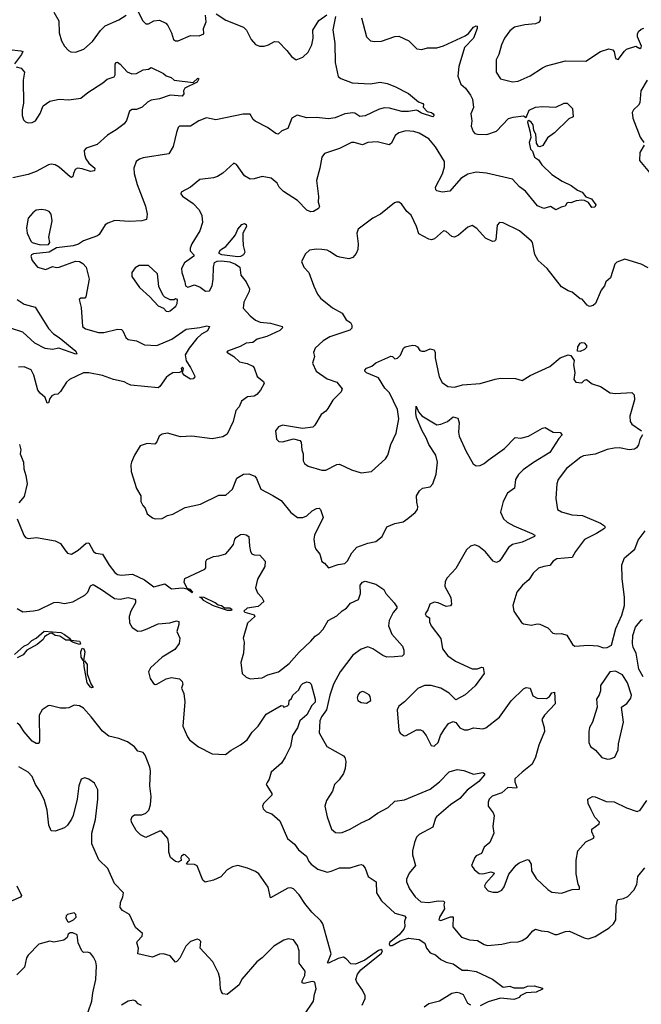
# Model space of a CAD drawing. Extents: x 1954683 to 2060285, y 904798 to 1016299.
# Tile 187 of 256: x 1978803 to 1983396, y 958671 to 965941. Entities that reach past the tile are written whole.
import ezdxf

# ---------------------------------------------------------------- set-up
doc = ezdxf.new("R2010")
doc.units = 0

msp = doc.modelspace()

# ---------------------------------------------------------------- linework, layer by layer
at = {"layer": '0CON10XD'}
for points in [[(1981136, 965965), (1981117.3, 965867.3), (1981130.6, 965765), (1981134.3, 965624.3), (1981155, 965522.5), (1981175, 965506.7), (1981260, 965475), (1981392.1, 965467.9), (1981465, 965480.8), (1981519.1, 965469.1), (1981575, 965447.1), (1981675, 965396.9), (1981748.8, 965335), (1981782.5, 965322.5), (1981787.5, 965315), (1981784.5, 965294.5), (1981814.4, 965264.4), (1981845, 965256.7), (1981856.9, 965245), (1981864, 965235), (1981855, 965224.4), (1981771.6, 965251.6), (1981745, 965267.5), (1981735, 965273.8), (1981675, 965263.1), (1981627.2, 965262.8), (1981535, 965287.5), (1981495, 965291.2), (1981455, 965279.1), (1981355, 965231.3), (1981315, 965227.3), (1981280, 965250), (1981263.1, 965253.1), (1981205, 965246.4), (1981132.5, 965217.5), (1981085, 965209.8), (1980995, 965219.5), (1980925, 965217.2), (1980853.7, 965236.3), (1980812.5, 965215), (1980785, 965137.5), (1980740.3, 965119.7), (1980713.6, 965096.4), (1980695, 965102), (1980635, 965145.7), (1980542.1, 965192.1), (1980527.5, 965205), (1980505, 965243.3), (1980455, 965242.9), (1980251.1, 965201.1), (1980184.1, 965215.9), (1980125.8, 965195), (1980065, 965155.7), (1979984.3, 965155.7), (1979974.4, 965145.6), (1979960.7, 965109.3), (1979936.9, 965005), (1979905, 964950.8), (1979715, 964920.6), (1979688.1, 964911.9), (1979663.8, 964895), (1979646, 964845), (1979648.5, 964805), (1979670, 964725), (1979733.1, 964565), (1979744.3, 964505), (1979740, 964465), (1979705, 964456.2), (1979615, 964452), (1979505, 964457.5), (1979455, 964440), (1979435, 964426.7), (1979390, 964355), (1979376.7, 964345), (1979275, 964308), (1979237.5, 964285), (1979198.9, 964271.1), (1979075, 964256), (1979020, 964225), (1978905, 964212.2), (1978890, 964205), (1978886, 964195), (1978895, 964162.5), (1978935, 964113.8), (1978995, 964095.6), (1979045, 964118.5), (1979075, 964111.4), (1979095.6, 964114.4), (1979215, 964158), (1979245, 964156), (1979270.3, 964140.3), (1979294.3, 964114.3), (1979316.7, 964025), (1979292.5, 963895), (1979285, 963886), (1979255.5, 963884.5), (1979243.5, 963875), (1979256, 963815), (1979268, 963675), (1979289.1, 963659.1), (1979385, 963630.6), (1979425, 963631.9), (1979525, 963655.6), (1979554.3, 963654.3), (1979566, 963645), (1979586.2, 963595), (1979605, 963580)], [(1979055, 965997.5), (1979092.1, 965932.1), (1979095.8, 965845), (1979112, 965785), (1979135, 965746.7), (1979164.1, 965714.1), (1979180, 965705), (1979215, 965701.2), (1979277.3, 965722.7), (1979340.9, 965779.1), (1979398.9, 965861.1), (1979434.5, 965895.5), (1979535, 965939.2), (1979590.8, 965975)], [(1979677, 966007), (1979711.2, 965935), (1979735, 965910), (1979755, 965910), (1979793.9, 965933.9), (1979835, 965938.1), (1979882, 965915), (1979897.4, 965897.4), (1979924.3, 965844.3), (1979940, 965795), (1979955, 965784), (1979975, 965784.2), (1980065, 965823.8), (1980128.3, 965821.7), (1980162.5, 965837.5), (1980161.2, 965875), (1980180.6, 965925), (1980175.5, 965975)], [(1980253.3, 965983.3), (1980325, 965938.4), (1980456.9, 965885), (1980479.4, 965865), (1980512.2, 965795), (1980545, 965757.1), (1980575, 965746.9), (1980610, 965745), (1980641.2, 965755), (1980685, 965780), (1980715, 965777.5), (1980776.7, 965715), (1980810.5, 965670.5), (1980845, 965643.8), (1980895, 965665.6), (1980935, 965701.9), (1980962.5, 965755), (1980970, 965805), (1980968.6, 965865), (1981012.9, 965935), (1981073.2, 965976.8)], [(1982649.2, 965965), (1982647.1, 965935), (1982635, 965920.6), (1982615, 965911.5), (1982535, 965903.8), (1982458, 965885), (1982425, 965860), (1982385, 965805.8), (1982361.5, 965755), (1982342.5, 965685), (1982324.3, 965645), (1982323.2, 965553.2), (1982355.8, 965505.8), (1982442.7, 965482.7), (1982485, 965487.1), (1982573.8, 965526.2), (1982665, 965586.9), (1982695, 965600), (1982835, 965636.7), (1982985.7, 965634.3), (1983095, 965705.8), (1983155, 965726.2), (1983185, 965717.5), (1983193.9, 965703.9), (1983203.8, 965655), (1983225, 965647.5), (1983272, 965708), (1983285, 965722.5), (1983354.4, 965745.6), (1983385, 965727.5), (1983394.4, 965735), (1983395.9, 965745.9), (1983368.2, 965815), (1983367.8, 965835), (1983375, 965854.4), (1983395, 965871.9), (1983415, 965878.8)], [(1981328.6, 965955), (1981339.4, 965909.4), (1981364.3, 965815), (1981395.7, 965785.7), (1981425, 965780), (1981475, 965782.2), (1981575, 965816.7), (1981605, 965820.8), (1981677.5, 965785), (1981736.2, 965726.2), (1981775, 965721.4), (1981815, 965733.3), (1981885, 965733.6), (1981935, 965747.5), (1982095, 965821.8), (1982119.5, 965840.5), (1982155, 965886.7), (1982175, 965895.8), (1982183.6, 965893.6), (1982182.9, 965875), (1982155.5, 965804.5), (1982089.2, 965735), (1982048.5, 965595), (1982040, 965525), (1982063.1, 965465), (1982097.1, 965435), (1982134.4, 965385), (1982148.1, 965355), (1982156.8, 965293.2), (1982135.6, 965245), (1982142.2, 965195), (1982139.2, 965155), (1982153.3, 965115), (1982165, 965101.9), (1982185, 965095.6), (1982255, 965092.9), (1982325, 965118.9), (1982415, 965211.9), (1982447.6, 965222.4), (1982525, 965230.4), (1982545, 965220), (1982567.6, 965272.4), (1982615, 965294.8), (1982665, 965301.5), (1982763.7, 965296.3), (1982825, 965325.4), (1982846.7, 965325), (1982887.5, 965285), (1982892.5, 965225), (1982860.9, 965209.1), (1982754.7, 965105), (1982702.1, 965067.9), (1982666.9, 965013.1), (1982645, 965003.3), (1982635.9, 965005.9), (1982620, 965030), (1982616.6, 965095), (1982602.1, 965122.1), (1982595.5, 965165), (1982581.9, 965185), (1982565, 965198.1), (1982556, 965194), (1982554.4, 965185.6), (1982575, 965110), (1982578.7, 965071.3), (1982566.7, 965035), (1982577.5, 964985), (1982590.7, 964970.7), (1982607.5, 964925), (1982635.8, 964905.8), (1982660.3, 964870.3), (1982735, 964797.5), (1982810.1, 964750.1), (1982877.7, 964717.7), (1982925, 964681.8), (1982958.1, 964668.1), (1982985, 964633.3), (1983027.6, 964617.6), (1983058.6, 964575), (1983053.3, 964556.7), (1983030, 964555), (1983005, 964591.1), (1982975, 964606.7), (1982955, 964608.8), (1982913.3, 964603.3), (1982875, 964588.8), (1982855, 964592.5), (1982845, 964587.5), (1982832.5, 964565), (1982802.3, 964557.7), (1982765, 964536.2), (1982725, 964561.2), (1982675, 964546.2), (1982627.5, 964567.5), (1982540, 964675), (1982495, 964706.7), (1982445, 964764.6), (1982252.5, 964807.5), (1982175.5, 964814.5), (1982115, 964801.9), (1982062.1, 964767.9), (1981980, 964675), (1981925, 964667.5), (1981885, 964676.7), (1981876.7, 964685), (1981874, 964705), (1981927.5, 964802.5), (1981941.5, 964855), (1981940.5, 964895), (1981875, 965003.1), (1981825, 965061.4), (1981755, 965102.9), (1981715, 965115.6), (1981655, 965120), (1981605, 965105.7), (1981577.5, 965085), (1981549.8, 965030.2), (1981532.1, 965017.9), (1981445, 965039.5), (1981375, 965035.7), (1981335, 965016.9), (1981275, 965035.5), (1981255, 965035.5), (1981165, 964990.5), (1981055, 964954), (1981034.5, 964925.5), (1981020.8, 964845), (1980995.4, 964755), (1981010.8, 964635), (1981008, 964595), (1981017.7, 964562.3), (1981011.7, 964548.3), (1980972.5, 964525), (1980955, 964522), (1980925, 964534.3), (1980855.4, 964605.4), (1980751.7, 964671.7), (1980718.8, 964705), (1980704, 964735), (1980662.1, 964772.1), (1980595, 964784), (1980535, 964766), (1980504.5, 964764.5), (1980465, 964789.2), (1980405, 964871.2), (1980385, 964881.2), (1980305, 964807.5), (1980265, 964784), (1980235, 964773.8), (1980135, 964761.2), (1980066, 964705), (1979995, 964667.5), (1979993.8, 964655), (1980005, 964638.8), (1980085, 964584.2), (1980127.9, 964537.9)], [(1978725, 965720.9), (1978811.8, 965711.8), (1978825.4, 965705.4), (1978817, 965685), (1978763.5, 965615)], [(1978776, 965594), (1978812.8, 965582.8), (1978837.3, 965555), (1978829.2, 965495), (1978831.9, 965325), (1978821.4, 965275), (1978822, 965235), (1978831.2, 965201.2), (1978845, 965186.7), (1978865, 965180), (1978895, 965182), (1978918.8, 965195), (1978955, 965247.5), (1978976.7, 965305), (1979025, 965340), (1979095, 965354.3), (1979165, 965350), (1979255, 965361.1), (1979305.6, 965404.4), (1979418.1, 965475), (1979448.7, 965501.3), (1979500, 965520), (1979509.1, 965535), (1979508.1, 965611.9), (1979515, 965626.2), (1979525, 965627.5), (1979545, 965613.1), (1979596.7, 965556.7), (1979631.8, 965541.8), (1979665, 965544.7), (1979715, 965570), (1979753.5, 965576.5), (1979775, 965589.2), (1979864.2, 965544.2), (1979885, 965525.6), (1979921.2, 965515), (1979945, 965493.8), (1980085, 965478.6), (1980119.2, 965509.2), (1980125.8, 965505), (1980115, 965480), (1980023.3, 965435), (1980013.3, 965415), (1980016.7, 965393.3), (1980003.6, 965376.4), (1979915, 965382.9), (1979835, 965357.9), (1979773.7, 965346.3), (1979747.2, 965332.8), (1979707.5, 965295), (1979665, 965278.8), (1979635, 965277.5), (1979615, 965265.7), (1979592, 965198), (1979575, 965171.4), (1979515, 965126.9), (1979450.7, 965089.3), (1979375, 965020), (1979295, 964993.3), (1979280, 964975), (1979280.6, 964945), (1979291.5, 964915), (1979315, 964880.8), (1979357.5, 964845), (1979356.7, 964825), (1979325, 964820.6), (1979265, 964840.5), (1979230, 964845), (1979212.5, 964835), (1979200.8, 964805), (1979195, 964782.5), (1979185, 964776.7), (1979175, 964780), (1979095, 964852.9), (1979065, 964869.6), (1979035, 964873.5), (1979015, 964870), (1978925, 964820.4), (1978865, 964798.9), (1978753, 964773)], [(1983438.6, 965495), (1983390.8, 965415), (1983385, 965327.5), (1983375, 965310), (1983336.7, 965275), (1983328.8, 965255), (1983332, 965215), (1983388, 965075), (1983413.8, 965035)], [(1983416.2, 965015), (1983385, 964960), (1983382.3, 964902.3), (1983455, 964813.3)], [(1983445, 964110), (1983395, 964136.7), (1983275, 964172.9), (1983215, 964152.1), (1983200.7, 964135), (1983167.1, 964035), (1983134.6, 964005.4), (1983123.2, 963976.8), (1983098, 963945), (1983056.2, 963845), (1983039.5, 963830.5), (1983013.9, 963823.9), (1982995, 963832.5), (1982958.3, 963878.3), (1982945, 963880), (1982885, 963930), (1982855, 963940), (1982805, 963968.8), (1982699.2, 964105), (1982634.3, 964164.3), (1982608.5, 964208.5), (1982592, 964295), (1982585, 964306.7), (1982495, 964382.5), (1982375, 964441.9), (1982347.1, 964442.9), (1982331.4, 964425), (1982320, 964315), (1982310, 964305), (1982295, 964303.8), (1982245, 964328.8), (1982179.8, 964399.8), (1982145, 964420.8), (1982115, 964408.6), (1982045, 964351.4), (1982015, 964335.8), (1981995, 964340.8), (1981955, 964376.2), (1981935, 964381.2), (1981867.6, 964322.4), (1981845, 964316.4), (1981825, 964320), (1981750.9, 964360.9), (1981735, 964413.8), (1981695, 964497.5), (1981664, 964525), (1981625, 964582), (1981605, 964594), (1981585.9, 964594.1), (1981570.9, 964589.1), (1981468, 964505), (1981411.2, 964475), (1981304.4, 964395.6), (1981292.9, 964365), (1981303, 964287), (1981301.4, 964245), (1981289.4, 964215), (1981265, 964184.4), (1981235, 964175.6), (1981167.4, 964187.4), (1981143.8, 964195), (1981096.6, 964226.6), (1981075, 964238.6), (1981035, 964245.6), (1980995, 964247.5), (1980945, 964238.8), (1980915, 964212.5), (1980886, 964155), (1980902.9, 964115), (1980938.8, 964075), (1980975, 963973.3), (1981004.3, 963914.3), (1981026.2, 963885), (1981113.9, 963813.9), (1981186, 963775), (1981216.2, 963725), (1981246.2, 963705), (1981257.5, 963685), (1981255.9, 963664.1), (1981241.4, 963648.6), (1981095, 963600), (1981045, 963570), (1980986.7, 963515), (1980973.3, 963485), (1980980, 963455), (1980966.2, 963405), (1980993.8, 963345), (1981075, 963290), (1981146.7, 963265), (1981186.1, 963216.1), (1981177.3, 963192.7), (1981117, 963133), (1981079.4, 963070.6), (1981065, 963051.2), (1981030, 963025), (1980983.6, 962946.4), (1980968.5, 962931.5), (1980891.7, 962921.7), (1980745, 962948), (1980716.1, 962933.9), (1980693.3, 962905), (1980700, 962845), (1980716.4, 962826.4), (1980745, 962823.8), (1980825, 962846.2), (1980873, 962833), (1980881.7, 962821.7), (1980886.7, 962765), (1980896.1, 962736.1), (1980896.2, 962685), (1980906.7, 962665), (1980935, 962644), (1981035, 962615.8), (1981065, 962616), (1981145, 962656.2), (1981165, 962658.8), (1981255, 962617.5), (1981325, 962596.2), (1981402.5, 962605), (1981505, 962698.8), (1981523.8, 962725), (1981544.4, 962805), (1981585, 962887.5), (1981603.4, 962993.4), (1981595, 963063.3), (1981535.5, 963185), (1981500.4, 963220.4), (1981455, 963296.2), (1981365, 963333.3), (1981353.3, 963345), (1981353.6, 963353.6), (1981365, 963368.8), (1981405, 963383.3), (1981435, 963406.7), (1981545, 963455.8), (1981557.5, 963455), (1981575, 963437.5), (1981595, 963442.5), (1981615.7, 963464.3), (1981638, 963515), (1981652, 963525), (1981705, 963538.2), (1981725, 963536.8), (1981742.9, 963525), (1981759.4, 963499.4), (1981775, 963492.9), (1981795, 963494.2), (1981835, 963510.8), (1981864.2, 963504.2), (1981873.2, 963483.2), (1981873.3, 963445), (1981901.4, 963305), (1981925, 963262), (1981965, 963232.9), (1982015, 963228.1), (1982073.9, 963246.1), (1982205.4, 963254.6), (1982315, 963287.1), (1982354, 963294), (1982465, 963292), (1982515, 963277.5), (1982573.3, 963315), (1982719.7, 963380.3), (1982795, 963444), (1982855, 963467.5), (1982875, 963462.5), (1982900, 963425), (1982894, 963396), (1982904, 963335), (1982898, 963285), (1982912.5, 963265), (1982955, 963260), (1982975, 963280), (1982990, 963285), (1983031.7, 963251.7), (1983095, 963233.3), (1983165, 963186.2), (1983205, 963182), (1983325, 963188), (1983341.7, 963171.7), (1983346, 963135), (1983310, 963015), (1983313.3, 962975), (1983326.7, 962955), (1983396.2, 962905)], [(1978955, 964280), (1979015, 964281.2), (1979026.7, 964295), (1979018, 964335), (1979044, 964455), (1979036.2, 964505), (1979020, 964525), (1978995, 964536), (1978965, 964540), (1978925.9, 964534.1), (1978900, 964515), (1978866, 964475), (1978853.8, 964405), (1978858, 964365), (1978884.2, 964305), (1978896, 964295), (1978955, 964280)], [(1980127.9, 964537.9), (1980148.6, 964495), (1980152.9, 964445), (1980135, 964383.3), (1980075, 964286.7), (1980062.5, 964255), (1980062, 964235), (1980090, 964205), (1980090, 964195), (1980020, 964145), (1979998.9, 964105), (1980000.5, 964075), (1980023.8, 964005), (1980027.5, 963975), (1980045, 963966.7), (1980095, 963982.5), (1980137, 963967), (1980175, 963936.2), (1980205, 963940), (1980225.7, 963975), (1980232.9, 964025), (1980234, 964115), (1980242.1, 964147.9), (1980262.2, 964157.8), (1980295, 964159.6), (1980355, 964152.8), (1980396.9, 964136.9), (1980430.6, 964115), (1980437.5, 964055), (1980476.2, 964006.2), (1980500.8, 963955), (1980497.5, 963935), (1980460, 963855), (1980455, 963812.5), (1980505.7, 963755.7), (1980545, 963722.3), (1980578.8, 963708.8), (1980655, 963701.5), (1980741.2, 963675), (1980744, 963665), (1980724.5, 963645.5), (1980627.7, 963602.3), (1980557.2, 963582.8), (1980525, 963557.1), (1980475, 963553.5), (1980430.7, 963529.3), (1980337.5, 963495), (1980333, 963487), (1980385, 963453.8), (1980426.7, 963415), (1980483.2, 963403.2), (1980525, 963383.8), (1980535, 963370), (1980556.4, 963306.4), (1980605, 963268.9), (1980609.3, 963255), (1980582.9, 963205), (1980555, 963173.5), (1980535, 963162.7), (1980485, 963155.5), (1980440.8, 963125), (1980425, 963083.3), (1980400.8, 963055), (1980381.1, 962975), (1980335, 962882), (1980305, 962862), (1980225, 962845.8), (1980075, 962865.8), (1979990.3, 962860.3), (1979895, 962888), (1979855, 962880), (1979832.5, 962865), (1979816.1, 962823.9), (1979802.5, 962807.5), (1979745, 962811.2), (1979694.1, 962795.9), (1979650, 962725), (1979630, 962675), (1979623.3, 962655), (1979626.7, 962605), (1979665, 962480), (1979697.5, 962425), (1979698.8, 962385), (1979712, 962355), (1979728.8, 962335), (1979745, 962292.5), (1979783.9, 962263.9), (1979805, 962256.7), (1979855, 962257.5), (1979895, 962280), (1979935, 962290), (1980025, 962340), (1980140, 962365), (1980275, 962430), (1980325, 962431.2), (1980375.8, 962474.2), (1980408, 962555), (1980455.6, 962584.4), (1980495, 962586.9), (1980540.3, 962570.3), (1980553, 962553), (1980584.5, 962474.5), (1980672.5, 962427.5), (1980735, 962392), (1980805, 962303.3), (1980855.6, 962265.6), (1980894.4, 962265.6), (1980925, 962278.6), (1980965, 962315.8), (1980995, 962332.9), (1981015, 962334), (1981024.5, 962324.5), (1981045.4, 962264.6), (1980980.5, 962135), (1980976.8, 962106.8), (1980982.7, 962052.7), (1980991.2, 962031.2), (1981020, 961995), (1981035, 961940), (1981055, 961927.5), (1981085, 961893.3), (1981155, 961917.5), (1981205, 961926), (1981225, 961946.2), (1981256.9, 962005), (1981295, 962045.7), (1981375, 962075.8), (1981435, 962088), (1981480.8, 962125), (1981515, 962197.1), (1981575, 962222.5), (1981635, 962234.2), (1981671.7, 962258.3), (1981725, 962302), (1981742.5, 962325), (1981745.6, 962345), (1981737.9, 962377.9), (1981735.8, 962425), (1981757, 962463), (1981778.3, 962481.7), (1981835, 962491.2), (1981855.8, 962515), (1981881.1, 962585), (1981888.9, 962675), (1981877.5, 962725), (1981825, 962804.2), (1981807.1, 962855), (1981775.4, 962905), (1981735.3, 963005), (1981729.6, 963035), (1981733, 963087), (1981750.6, 963045), (1981775, 963015.5), (1981885, 962950.8), (1981915, 962954), (1981964.5, 962975.5), (1982005, 963008.6), (1982039.1, 962999.1), (1982050.6, 962965), (1982045.5, 962895), (1982050.5, 962865), (1982101.9, 962751.9), (1982152.4, 962662.4), (1982175, 962646.9), (1982205, 962650), (1982235, 962663.3), (1982265, 962689.5), (1982385.6, 962775), (1982464.5, 962855.5), (1982505, 962851.2), (1982563.3, 962865), (1982665, 962925.8), (1982685, 962930), (1982745, 962896), (1982795, 962893.3), (1982810, 962875), (1982785, 962850), (1982720.8, 962745), (1982598.5, 962671.5), (1982523.2, 962616.8), (1982487.5, 962582.5), (1982465.5, 962545), (1982457.9, 962482.1), (1982407.8, 962445), (1982375.6, 962385), (1982355.7, 962305), (1982377.1, 962255), (1982405, 962230.5), (1982453.1, 962203.1), (1982587.8, 962147.8), (1982610, 962135), (1982607.5, 962125), (1982515.3, 962084.7), (1982444.6, 962065.4), (1982413.8, 962045), (1982359.1, 961960.9), (1982345.6, 961944.4), (1982325.7, 961934.3), (1982302.2, 961942.2), (1982245, 962013.1), (1982195, 962051.9), (1982165, 962064.2), (1982133.3, 962055), (1982105, 962026.2), (1982025, 961888.8), (1981960.3, 961819.7), (1981946.9, 961793.1), (1981943.6, 961755), (1981988.9, 961675), (1981994, 961625), (1981985, 961613.8), (1981955, 961607.5), (1981895, 961635.8), (1981865, 961640), (1981833.8, 961625), (1981818.8, 961585), (1981797.8, 961555), (1981805, 961540), (1981830, 961525), (1981830, 961495), (1981843.8, 961465), (1981913.4, 961373.4), (1981927.5, 961295), (1981965, 961243.1), (1982023.8, 961205), (1982145, 961147.5), (1982185, 961149.2), (1982215, 961160), (1982227.1, 961157.1), (1982233.8, 961115), (1982166.9, 961023.1), (1982094.5, 960955.5), (1982025, 960920), (1981975, 960969.2), (1981915.3, 961005.3), (1981842.5, 961025), (1981794.5, 961025.5), (1981745, 961004), (1981645, 960903.8), (1981605, 960872.5), (1981592.5, 960845), (1981602.9, 960695), (1981613.7, 960673.7), (1981643.4, 960653.4), (1981657.5, 960655), (1981735, 960698.8), (1981765, 960698.8), (1981780, 960690), (1981805, 960656.7), (1981842.7, 960582.7), (1981865, 960576.2), (1981895.7, 960605), (1981912.9, 960655), (1981938.9, 960701.1), (1981970, 960745), (1982005, 960760), (1982025, 960752.5), (1982055, 960712.5), (1982087, 960697), (1982113, 960697), (1982155, 960711.4), (1982224.5, 960705.5), (1982247.6, 960712.4), (1982348, 960792), (1982435, 960910.8), (1982525, 961000), (1982545, 961010), (1982575.6, 961005.6), (1982595, 960948.8), (1982625, 960932.2), (1982695, 960928.6), (1982716.9, 960945), (1982735, 960970), (1982755, 960975.8), (1982760.2, 960889.8), (1982680, 960805), (1982661.4, 960775), (1982678.6, 960715), (1982680, 960685), (1982638.1, 960585), (1982614.2, 960495), (1982588.2, 960445), (1982515, 960385.5), (1982461.2, 960335), (1982461.9, 960315), (1982476.9, 960275), (1982473.1, 960266.9), (1982408.9, 960271.1), (1982365, 960232.9), (1982293, 960207), (1982272.5, 960185), (1982264.2, 960165), (1982263.3, 960135), (1982300, 960085), (1982308, 960065), (1982298, 959985), (1982307.1, 959935), (1982277.5, 959865), (1982235, 959832), (1982214.5, 959785.5), (1982175, 959767.5), (1982165, 959756.2), (1982142, 959695), (1982163, 959663), (1982197.7, 959637.7), (1982225, 959635.8), (1982285, 959650), (1982305, 959642.5), (1982308.8, 959635), (1982247.1, 959565), (1982238, 959545), (1982240, 959535), (1982265, 959510), (1982298.3, 959498.3), (1982335, 959498.8), (1982365.7, 959514.3), (1982381.7, 959538.3), (1982417.9, 959632.1), (1982470.3, 959699.7), (1982493.3, 959715), (1982555, 959740), (1982565, 959736.7), (1982581.2, 959705), (1982583.3, 959656.7), (1982619.4, 959599.4), (1982705, 959519.2), (1982735, 959498.6), (1982805, 959491.1), (1982885, 959518.8), (1982938.3, 959521.7), (1982940, 959535), (1982928.3, 959558.3), (1982914.2, 959635), (1982913.1, 959735), (1982925.5, 959804.5), (1982985, 959870), (1983042.3, 959897.7), (1983046.7, 959905), (1983029.4, 959945), (1983029.2, 959965), (1983083.8, 960005), (1983086.2, 960015), (1983053.3, 960053.3), (1983025, 960106), (1983001.9, 960155), (1983001.2, 960185), (1983035, 960206), (1983055, 960204), (1983135, 960168.6), (1983195, 960166), (1983285, 960121.2), (1983365, 960095.8), (1983386.2, 960105), (1983436, 960175)], [(1980415, 964190), (1980297.5, 964205), (1980276, 964215), (1980276, 964225), (1980287.5, 964242.5), (1980325, 964266), (1980380.3, 964329.7), (1980397.8, 964352.2), (1980414.2, 964395), (1980445, 964430), (1980465, 964437.5), (1980475, 964430), (1980478.8, 964415), (1980451.2, 964365), (1980451.2, 964325), (1980453.8, 964275), (1980466.2, 964225), (1980455.7, 964204.3), (1980435, 964192.7), (1980415, 964190)], [(1979903, 963787), (1979915, 963792.5), (1979956.2, 963825), (1979966.2, 963845), (1979970, 963875), (1979955, 963880), (1979945, 963872.5), (1979915, 963873.3), (1979875, 963892.5), (1979863.9, 963903.9), (1979831.7, 963971.7), (1979821.2, 964065), (1979755, 964126), (1979685, 964126), (1979655, 964108.8), (1979632, 964075), (1979630.8, 964045), (1979688, 963965), (1979763.8, 963895), (1979825, 963827.5), (1979865, 963812.5), (1979885, 963790), (1979903, 963787)], [(1978785, 963874.4), (1978835, 963841.9), (1978918.1, 963818.1), (1979015, 963660), (1979052.2, 963622.2), (1979095, 963595.6), (1979217.1, 963495), (1979226, 963475), (1979218.3, 963471.7), (1979093.3, 963516.7), (1979045, 963506.9), (1978992.4, 963512.4), (1978915, 963553.5), (1978825, 963632.9), (1978735, 963662.9)], [(1979605, 963580), (1979665, 963570), (1979725, 963540), (1979815, 963536.4), (1979927.8, 963582.2), (1980033.3, 963655), (1980135, 963668.1), (1980185, 963680.8), (1980206, 963675), (1980190, 963645), (1980145, 963620), (1980112.2, 963587.8), (1980054.3, 963515), (1980026.4, 963466.4), (1980032.1, 963422.1), (1980065, 963373.3), (1980094, 963315), (1980095.8, 963304.2), (1980085, 963290), (1980065, 963286.2), (1980020, 963315), (1980006.2, 963335), (1980013.8, 963365), (1980005, 963376), (1979996.2, 963365), (1980000, 963345), (1979983, 963337), (1979935, 963332.7), (1979902.5, 963315), (1979885, 963300), (1979837.8, 963232.2), (1979825, 963224.2), (1979625, 963243.3), (1979602.5, 963252.5), (1979575, 963267.1), (1979496.2, 963285), (1979415.4, 963314.6), (1979315, 963333.3), (1979275, 963333.3), (1979170, 963285), (1979148, 963265), (1979105, 963196.7), (1979085, 963176.7), (1979060, 963175), (1979040, 963165), (1979026.7, 963145), (1979017, 963113), (1979005, 963110), (1978990.7, 963150.7), (1978953, 963183), (1978937, 963207), (1978906.4, 963316.4), (1978887.5, 963355), (1978835, 963377.1), (1978794.3, 963375.7)], [(1982945, 963491.2), (1982923.3, 963493.3), (1982926.2, 963525), (1982945, 963552), (1982955, 963556.9), (1982974.3, 963554.3), (1982991.2, 963535), (1982989.5, 963520.5), (1982975, 963506), (1982945, 963491.2)], [(1983403.3, 962875), (1983385, 962842.5), (1983375, 962803.3), (1983359.7, 962780.3), (1983345, 962771.2), (1983305.8, 962764.2), (1983235, 962779.1), (1983195, 962777.3), (1983142.2, 962767.8), (1983055, 962734.1), (1982968.8, 962721.2), (1982947.8, 962712.2), (1982843.5, 962626.5), (1982780.8, 962545), (1982770.8, 962515), (1982762.9, 962405), (1982776.2, 962325), (1982805, 962307.5), (1982882.5, 962285), (1982961.5, 962281.5), (1983093.2, 962223.2), (1983124.1, 962204.1), (1983128.8, 962195), (1983124, 962185), (1983065, 962146.5), (1982976.1, 962103.9), (1982910, 962015), (1982885, 961970.8), (1982770.3, 961959.7), (1982745, 961942), (1982720, 961910), (1982675, 961904.3), (1982635, 961890.8), (1982595.5, 961854.5), (1982565, 961805.8), (1982517.5, 961765), (1982476.8, 961713.2), (1982446.2, 961615), (1982453.8, 961575), (1982510.5, 961490.5), (1982525, 961480), (1982585, 961470), (1982625, 961480.8), (1982645, 961478.6), (1982705, 961450), (1982742.7, 961412.7), (1982766.1, 961406.1), (1982805, 961408.8), (1982845, 961396.7), (1982887.7, 961327.7), (1982905, 961316.2), (1983005, 961322), (1983075, 961317.1), (1983115, 961304), (1983143.6, 961306.4), (1983175.9, 961324.1), (1983207.5, 961445), (1983252.7, 961545), (1983270.3, 961615), (1983272.1, 961675), (1983254.3, 961815), (1983251.9, 961915), (1983271.3, 961968.7), (1983348, 962032), (1983371.7, 962098.3), (1983423.6, 962166.4)], [(1978800.8, 962805), (1978812, 962765), (1978806, 962735), (1978830, 962675), (1978833.8, 962625), (1978849.2, 962575), (1978858.6, 962515), (1978835, 962420), (1978796.7, 962375)], [(1978784.2, 962255), (1978832.5, 962135), (1978845, 962118.8), (1978865, 962110.8), (1978927, 962117), (1979065, 962092.5), (1979105, 962074), (1979135.7, 962025.7), (1979155, 962003.3), (1979185, 961996), (1979235, 962024.3), (1979295, 962076), (1979315, 962078.8), (1979347.1, 962015), (1979365, 962001.4), (1979415, 961994), (1979463.4, 961913.4), (1979505, 961859.2), (1979525, 961845.6), (1979555, 961840), (1979636.6, 961846.6), (1979725, 961805.6), (1979795, 961754.3), (1979875, 961775.8), (1979925, 961740), (1980006.5, 961746.5), (1980039.5, 961739.5), (1980077.9, 961712.1), (1980083.3, 961715), (1980065, 961734.3), (1980040.7, 961740.7), (1980017.8, 961787.8), (1980023.2, 961815), (1980170.4, 961885), (1980177.4, 961895), (1980179, 961941), (1980186.2, 961955), (1980235, 961978), (1980275, 961981.4), (1980325, 961998), (1980355, 962030.6), (1980382.5, 962067.5), (1980393.1, 962105), (1980405, 962120.8), (1980435, 962139.2), (1980455, 962143.3), (1980475, 962137.5), (1980496.2, 962125), (1980500, 962055), (1980507.8, 962015), (1980517.5, 961997.5), (1980535, 961989.4), (1980577, 961987), (1980617, 961943), (1980613.3, 961905), (1980558.9, 961811.1), (1980546.1, 961746.1), (1980560.6, 961710.6), (1980592.1, 961675), (1980606, 961645), (1980565, 961608.9), (1980482.9, 961597.1), (1980459.2, 961575), (1980466.8, 961566.8), (1980535, 961548), (1980540, 961535), (1980486.2, 961485), (1980453.8, 961375), (1980461.2, 961345), (1980457.1, 961265), (1980437.5, 961195), (1980447.5, 961115), (1980475, 961087.5), (1980505, 961073.3), (1980595, 961081.2), (1980635.9, 961104.1), (1980715, 961126), (1980793.3, 961186.7), (1980868, 961272), (1980955, 961352.5), (1980985, 961390), (1981015, 961409.5), (1981045, 961441.5), (1981080.8, 961505), (1981145, 961540), (1981185, 961575.6), (1981217.5, 961595), (1981246, 961634), (1981305, 961661.4), (1981320, 961705), (1981318.2, 961765), (1981335, 961787.1), (1981355, 961795.6), (1981435, 961773.3), (1981494.2, 961735), (1981508.6, 961705), (1981570.7, 961635), (1981588.9, 961605), (1981588.2, 961595), (1981562.5, 961565), (1981532.7, 961505), (1981528.2, 961465), (1981552.5, 961405), (1981630, 961315), (1981642, 961285), (1981640, 961255), (1981629.2, 961240.8), (1981573.2, 961236.8), (1981515, 961235.6), (1981486.2, 961246.2), (1981411.2, 961295), (1981375, 961310.8), (1981325, 961294.2), (1981265, 961249.2), (1981171.5, 961125), (1981121.8, 961035), (1981093.9, 960955), (1981068.9, 960845), (1981031.8, 960795), (1981021.6, 960765), (1981015.4, 960675.4), (1981073.3, 960575), (1981195, 960505.8), (1981204.5, 960494.5), (1981211.9, 960465), (1981207.4, 960412.6), (1981195.4, 960374.6), (1981162.4, 960327.6), (1981129.4, 960295), (1981114.3, 960245), (1981068.8, 960175), (1981057.5, 960135), (1981073.6, 960056.4), (1981107.5, 959965), (1981135, 959940), (1981162.3, 959937.7), (1981185, 959940), (1981245, 959964), (1981325, 960012), (1981385, 960039.2), (1981447.2, 960082.8), (1981525, 960124.3), (1981575, 960170), (1981645, 960181.2), (1981835, 960260.5), (1981905, 960314.4), (1981975, 960388.6), (1982035, 960405.7), (1982085, 960398), (1982155, 960371.2), (1982225, 960383.8), (1982235.8, 960375.8), (1982236, 960365), (1982195, 960316.9), (1982108.3, 960251.7), (1982055, 960191.5), (1981985.9, 960144.1), (1981882, 960055), (1981874.2, 960045), (1981855, 959978.8), (1981753.3, 959925), (1981735.8, 959904.2), (1981720, 959865), (1981705.7, 959805), (1981705.8, 959775.8), (1981726, 959695), (1981681.4, 959638.6), (1981660, 959595), (1981661.1, 959575), (1981683.3, 959525), (1981725, 959465.8), (1981767.5, 959427.5), (1981824.1, 959424.1), (1981894, 959436), (1981935, 959432.9), (1981941.9, 959425), (1981937.1, 959405), (1981941.4, 959375), (1981904.6, 959315), (1981898.8, 959295), (1981915, 959290), (1981985, 959317.5), (1982005, 959316.2), (1982004.1, 959244.1), (1982067.8, 959167.8), (1982125, 959146.7), (1982185, 959141.9), (1982235, 959111.9), (1982260, 959105), (1982365.4, 959114.6), (1982428.9, 959131.1), (1982485, 959132.2), (1982515, 959142.7), (1982554.2, 959165.8), (1982595, 959214.2), (1982615, 959226), (1982655, 959214), (1982705, 959210), (1982757, 959187), (1982775, 959186.7), (1982835, 959209.2), (1982865, 959210.8), (1982972.4, 959162.4), (1983004.1, 959155.9), (1983055, 959172.9), (1983158.6, 959235), (1983190.6, 959265), (1983206.7, 959295), (1983210, 959395), (1983220, 959440), (1983225, 959446), (1983265, 959452), (1983295, 959468), (1983341.4, 959515), (1983362.2, 959555), (1983370, 959615), (1983421.5, 959678.5)], [(1978784.1, 961594.1), (1978825, 961570), (1978905, 961576.5), (1978945, 961584.6), (1979055, 961638.2), (1979085, 961639.5), (1979135, 961630), (1979195, 961641.8), (1979285, 961692.1), (1979306.2, 961715), (1979325, 961761.2), (1979345, 961771.4), (1979408.1, 961735), (1979503.6, 961666.4), (1979545, 961661.9), (1979605, 961674.6), (1979653, 961663), (1979659.2, 961655), (1979657.6, 961635), (1979623.6, 961575), (1979611.9, 961535), (1979615, 961487.5), (1979635, 961453.3), (1979675, 961426.2), (1979705, 961428.8), (1979745.4, 961444.6), (1979825, 961480.5), (1979911.7, 961488.3), (1979961.7, 961501.7), (1979977.5, 961497.5), (1979978, 961475), (1979962.9, 961425), (1979985.8, 961375), (1979981.4, 961335), (1979950.2, 961289.8), (1979855, 961234.4), (1979770, 961155), (1979754, 961125), (1979765.7, 961075.7), (1979790.5, 961040.5), (1979805, 961033.8), (1979815.7, 961034.3), (1979885.6, 961074.4), (1979924.1, 961084.1), (1979982.5, 961075), (1980004.4, 961054.4), (1980009.2, 961035), (1979997.8, 961005), (1980015.8, 960965), (1980022, 960905), (1980008.6, 960725), (1980042.9, 960645), (1980058, 960625), (1980125, 960572.9), (1980225, 960520), (1980324.2, 960515.8), (1980365, 960548.1), (1980435, 960586.7), (1980483.1, 960625), (1980520.1, 960679.9), (1980565.6, 960725), (1980625, 960812.5), (1980735, 960878), (1980746, 960876), (1980755, 960864), (1980782.5, 960875), (1980792.5, 960885), (1980794.3, 960915), (1980810.7, 960929.3), (1980820, 960955), (1980865, 960992.5), (1980881.2, 961025), (1980895, 961038.8), (1980925, 961053.3), (1980945, 961047.5), (1980956.2, 961035), (1980986.1, 960925), (1980985, 960902.5), (1980962.3, 960877.7), (1980925, 960807.8), (1980872.5, 960765), (1980855, 960711.4), (1980817.8, 960655), (1980804.5, 960575), (1980765, 960495.8), (1980737.3, 960452.7), (1980660, 960385), (1980646.4, 960333.6), (1980630.3, 960309.7), (1980624.2, 960294.2), (1980665, 960228.8), (1980665.6, 960215), (1980604.2, 960155), (1980596, 960135), (1980601.2, 960115), (1980625, 960092), (1980666.9, 960076.9), (1980725, 960025.6), (1980782.2, 959895), (1980832.6, 959852.6), (1980861.9, 959811.9), (1980921.9, 959765), (1980939.1, 959725), (1980957.5, 959705), (1981005, 959668.5), (1981075, 959647.9), (1981105, 959653.1), (1981165, 959678.8), (1981245, 959678.2), (1981305, 959699.2), (1981325, 959703.3), (1981338.3, 959698.3), (1981355, 959677.5), (1981378.1, 959615), (1981436, 959575), (1981438.9, 959495), (1981475, 959434.2), (1981574, 959345), (1981646.2, 959325), (1981656.6, 959313.4), (1981646.5, 959285), (1981647.5, 959245), (1981640.4, 959225), (1981606.5, 959183.5), (1981535, 959127.8), (1981532.4, 959115), (1981538, 959105), (1981555.3, 959104.7), (1981615, 959139.6), (1981675, 959159.5), (1981755, 959149.2), (1981795, 959123.3), (1981809.2, 959085), (1981835, 959051.2), (1981875, 959035.8), (1981915, 959002.5), (1981955, 958982.5), (1982005, 958970), (1982073, 958923), (1982115, 958923.8), (1982175, 958914.2), (1982295, 958856.2), (1982375, 958798.8), (1982425, 958806.2), (1982453, 958793), (1982528, 958792), (1982555, 958805.8), (1982605, 958807.5), (1982665, 958790), (1982665, 958783.8), (1982618.2, 958761.8), (1982545, 958756.7), (1982500, 958735), (1982495, 958722.5), (1982453.8, 958706.2)], [(1980335, 961581.3), (1980365, 961581.9), (1980373.3, 961585), (1980356.2, 961595), (1980317.1, 961597.1), (1980295, 961613.8), (1980268.2, 961618.2), (1980247.5, 961635), (1980165.2, 961675.2), (1980131.7, 961678.3), (1980143.4, 961673.4), (1980158.2, 961655), (1980232.2, 961615), (1980335, 961581.3)], [(1983409.2, 961089.2), (1983376.8, 961145), (1983358, 961265), (1983335, 961305.7), (1983329.7, 961335), (1983333.8, 961395), (1983353.8, 961455), (1983395, 961506.7), (1983405, 961512.5)], [(1978765.5, 961254.5), (1978833.4, 961316.6), (1978865, 961331.1), (1978892, 961358), (1978925.3, 961374.7), (1978984, 961426), (1979105.9, 961415.9), (1979135, 961402.9), (1979170, 961375), (1979180, 961360), (1979245, 961352.5), (1979251.5, 961338.5), (1979245, 961327.8), (1979192.5, 961345), (1979177.5, 961355), (1979180, 961360), (1979145, 961360), (1979100, 961390), (1979065, 961394.6), (1979041.2, 961411.2), (1979025, 961410), (1979002.6, 961397.4), (1978986.4, 961385), (1978975.3, 961364.7), (1978932, 961328), (1978855, 961285.6), (1978828.2, 961251.8), (1978785, 961229.2)], [(1979275, 961206.7), (1979256.9, 961235), (1979254.1, 961275), (1979265, 961300), (1979276.8, 961296.8), (1979283.8, 961275), (1979275, 961206.7)], [(1979335, 961007.1), (1979325, 961013.8), (1979300.8, 961045), (1979279.3, 961165), (1979277.5, 961202.5), (1979282.5, 961207.5), (1979300.5, 961180.5), (1979302.1, 961112.1), (1979328.3, 961038.3), (1979345, 961010), (1979335, 961007.1)], [(1983145, 960481.2), (1983165, 960483.8), (1983200, 960495), (1983225, 960550), (1983226, 960595), (1983264.2, 960755), (1983250, 960865), (1983287.7, 960892.3), (1983305, 960913.3), (1983317.3, 960932.7), (1983322, 960955), (1983294.3, 961045), (1983255.8, 961105), (1983205, 961130), (1983163.3, 961125), (1983094.1, 961025.9), (1983093.3, 960985), (1983083.9, 960956.1), (1983064, 960925), (1983070, 960865), (1983033.8, 960755), (1983012, 960715), (1983008, 960685), (1983008.8, 960605), (1983020, 960575), (1983057.7, 960547.7), (1983104.2, 960494.2), (1983145, 960481.2)], [(1981365, 960893.8), (1981396.7, 960915), (1981393.3, 960945), (1981385, 960956.7), (1981350, 960975), (1981335, 960980), (1981316.4, 960973.6), (1981301.2, 960955), (1981296.2, 960935), (1981300, 960915), (1981325, 960898.8), (1981365, 960893.8)], [(1981334, 958665), (1981355.6, 958715), (1981354.5, 958735), (1981336.5, 958775), (1981292.9, 958835), (1981285.8, 958855), (1981298.5, 958895), (1981323.5, 958926.5), (1981475, 959049.5), (1981482.5, 959065), (1981475, 959075.3), (1981455, 959069.1), (1981351.7, 958998.3), (1981285, 958968.8), (1981249.4, 958969.4), (1981215, 959006.2), (1981195, 959018.1), (1981155, 959009.7), (1981085, 958975.7), (1981077, 958977), (1981078.8, 958981.2), (1981104.2, 959045), (1981042.9, 959265), (1981027.2, 959287.2), (1980960.5, 959350.5), (1980908.5, 959415), (1980868.4, 959478.4), (1980825, 959524.3), (1980805, 959531.1), (1980785, 959527.8), (1980655, 959457.5), (1980639.1, 959535), (1980570.6, 959635), (1980545, 959652.5), (1980485, 959677.3), (1980415, 959695.6), (1980375, 959686.9), (1980335.5, 959664.5), (1980287.9, 959612.1), (1980235, 959588.8), (1980173.9, 959573.9), (1980155, 959587.5), (1980113.4, 959693.4), (1980095, 959703.5), (1980036.2, 959705), (1980048.8, 959725), (1980058, 959735), (1980055.8, 959745), (1980025, 959776), (1980015, 959778), (1979998, 959765), (1979992.5, 959755), (1979995, 959732.5), (1979975, 959720), (1979955, 959726.7), (1979918, 959755), (1979904.3, 959795), (1979904.5, 959855), (1979897.5, 959895), (1979850.3, 959950.3), (1979835, 959949.4), (1979735, 959902.9), (1979695, 959922.9), (1979664.6, 959954.6), (1979630, 960015), (1979627.5, 960035), (1979635, 960057.5), (1979650.7, 960069.3), (1979705, 960069.4), (1979735, 960081.9), (1979756.1, 960103.9), (1979768.2, 960145), (1979774.6, 960205), (1979765.3, 960285), (1979770.5, 960395), (1979765, 960423.3), (1979730.9, 960510.9), (1979715, 960531.4), (1979675, 960541.2), (1979652.4, 960572.4), (1979598.3, 960608.3), (1979535, 960633.6), (1979462, 960652), (1979415, 960688.5), (1979331.9, 960795), (1979275, 960857.5), (1979245, 960876), (1979205, 960879.2), (1979165, 960859.4), (1979145, 960856.7), (1979105, 960858.1), (1979025, 960876.9), (1979012.5, 960875), (1978968, 960845), (1978947.1, 960805), (1978950, 960615), (1978943.6, 960596.4), (1978925, 960596.2), (1978895, 960614.2), (1978835, 960682.9), (1978805, 960732), (1978783.6, 960746.4)], [(1980907.1, 958595), (1980974.2, 958695), (1980980.6, 958745), (1980994.2, 958785), (1980983.8, 958835), (1980965, 958840.8), (1980905, 958824.1), (1980889.7, 958829.7), (1980890.6, 958845), (1980910, 958885), (1980911.5, 958915), (1980868.6, 958975), (1980868.6, 959065), (1980855.5, 959105.5), (1980825, 959148), (1980785.8, 959154.2), (1980755, 959145.8), (1980680.6, 959099.4), (1980595, 959015.5), (1980554.5, 958985), (1980443.1, 958856.9), (1980424.6, 958815.4), (1980335, 958742.5), (1980305, 958748.8), (1980294.4, 958764.4), (1980285.7, 958785.7), (1980281.1, 958865), (1980272.1, 958902.1), (1980230, 958985), (1980137.1, 959085), (1980141.2, 959135), (1980128.3, 959148.3), (1980115, 959152), (1980065, 959135.8), (1980030.6, 959099.4), (1979985, 959011.2), (1979965, 958986.7), (1979955, 958983.3), (1979915, 959030), (1979865, 959044.5), (1979835, 959041.9), (1979785, 959018.8), (1979676.7, 959045), (1979681.2, 959085), (1979668.8, 959125), (1979672.7, 959137.3), (1979708.8, 959175), (1979710, 959195), (1979659.3, 959239.3), (1979614.6, 959334.6), (1979563.1, 959363.1), (1979545.8, 959385), (1979547, 959423), (1979566, 959465), (1979568.8, 959495), (1979503.8, 959563.8), (1979453.1, 959675), (1979387.7, 959737.7), (1979336.5, 959855), (1979335.4, 959935), (1979361.9, 960035), (1979379.2, 960185), (1979381.2, 960255), (1979355, 960303.3), (1979315, 960333.8), (1979285, 960343.3), (1979256.4, 960333.6), (1979239.2, 960285), (1979227.1, 960185), (1979196.9, 960065), (1979185, 960038.8), (1979156.2, 959993.8), (1979133.8, 959975), (1979065, 959948.8), (1979035, 959953.3), (1979018.8, 959995), (1979007.1, 960105), (1978986.9, 960175), (1978955, 960242), (1978920, 960295), (1978895, 960352.5), (1978865, 960386), (1978795.5, 960425.5)], [(1978782.9, 959545), (1978816.2, 959475), (1978808.6, 959461.4), (1978735, 959431.4)], [(1979165, 959277.5), (1979175, 959282.5), (1979200, 959295), (1979220, 959315), (1979217.5, 959335), (1979205, 959346.7), (1979155, 959333.3), (1979146.1, 959323.9), (1979145, 959310), (1979155, 959282.5), (1979165, 959277.5)], [(1979309.2, 958615), (1979335.8, 958694.2), (1979342.3, 958755), (1979366.5, 958855), (1979369.2, 958955), (1979364.3, 958985), (1979348.8, 959018.8), (1979325, 959048), (1979305, 959056), (1979275, 959053.8), (1979261.2, 959065), (1979236.2, 959125), (1979227.5, 959185), (1979195, 959200), (1979175, 959200), (1979161.7, 959188.3), (1979152.5, 959165), (1979130, 959145), (1979055, 959130), (1979025, 959136.7), (1978944.1, 959115.9), (1978865.9, 959034.1), (1978854, 959015), (1978839.2, 958945), (1978780.7, 958889.3)], [(1979701.7, 958661.7), (1979678.8, 958675), (1979661.2, 958695), (1979645, 958700.8), (1979605, 958694.2), (1979554.1, 958665.9)], [(1982135, 958664.2), (1982115, 958676.2), (1982081.2, 958741.2), (1982055, 958754.7), (1982032.6, 958757.4), (1981995, 958750.5), (1981905, 958694.6), (1981825, 958674.6), (1981790.7, 958649.3)], [(1982453.8, 958706.2), (1982355, 958716), (1982265, 958690), (1982205, 958660)]]:
    msp.add_lwpolyline(points, dxfattribs=at)

doc.saveas('drawing.dxf')
